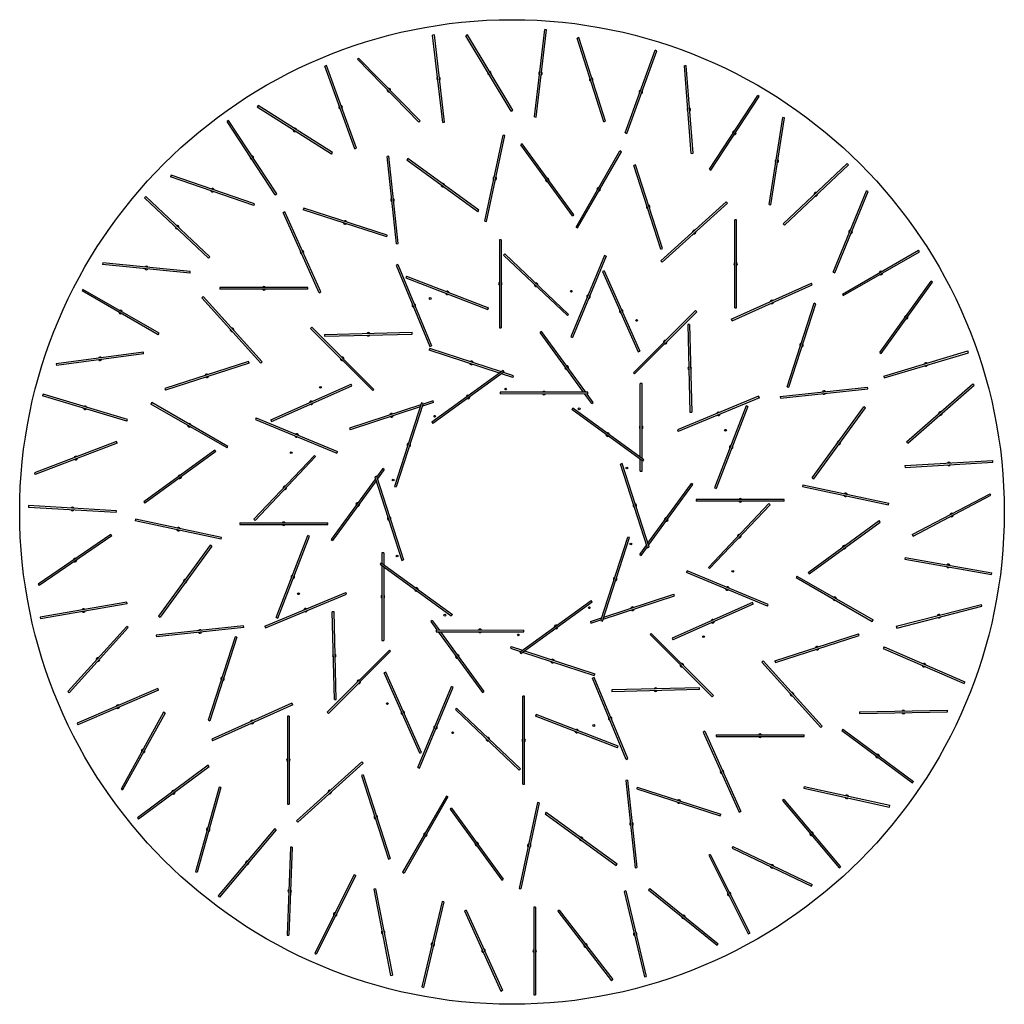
# Model space of a CAD drawing. Header units: millimetres. Extents: x 626 to 3215, y 306 to 3557.
# Tile 1 of 65: x 626 to 1186, y 306 to 866. Entities that reach past the tile are written whole.
import ezdxf

# ---------------------------------------------------------------- set-up
doc = ezdxf.new("R2010")
doc.units = ezdxf.units.MM

msp = doc.modelspace()

# ---------------------------------------------------------------- linework, layer by layer
at = {"color": 7, "linetype": 'Continuous', "lineweight": 25}
for p, q in [((862.19, 857.7), (861.2, 857.58)), ((867, 807.92), (861.2, 857.58)), ((867.99, 808.03), (862.19, 857.7)), ((881.03, 857.67), (880.17, 857.15)), ((905.96, 814.31), (880.17, 857.15)), ((906.81, 814.83), (881.03, 857.67)), ((919.17, 811.02), (924.97, 860.68)), ((920.16, 810.9), (925.96, 860.56)), ((925.96, 860.56), (924.97, 860.68)), ((944.29, 856.19), (943.34, 855.89)), ((958.54, 808.26), (943.34, 855.89)), ((959.5, 808.56), (944.29, 856.19)), ((970.64, 802.01), (987.74, 848.99)), ((971.58, 801.66), (988.68, 848.65)), ((988.68, 848.65), (987.74, 848.99)), ((800.8, 840.2), (799.86, 839.85)), ((817.9, 793.21), (800.8, 840.2)), ((819.14, 844.51), (818.42, 843.81)), ((853.39, 808.07), (818.42, 843.81)), ((854.1, 808.77), (819.14, 844.51)), ((1005.5, 840.17), (1004.51, 840.09)), ((1008.32, 790.24), (1004.51, 840.09)), ((1009.32, 790.31), (1005.5, 840.17)), ((816.96, 792.87), (799.86, 839.85)), ((1018.65, 781.37), (1046.12, 823.14)), ((1019.48, 780.82), (1046.96, 822.59)), ((1046.96, 822.59), (1046.12, 823.14)), ((761.94, 817.44), (761.41, 816.59)), ((803.68, 789.88), (761.41, 816.59)), ((804.21, 790.73), (761.94, 817.44)), ((905.96, 814.31), (906.81, 814.83)), ((745.09, 809.01), (744.26, 808.46)), ((771.73, 766.69), (744.26, 808.46)), ((772.57, 767.24), (745.09, 809.01)), ((853.39, 808.07), (854.1, 808.77)), ((867, 807.92), (867.99, 808.03)), ((919.17, 811.02), (920.16, 810.9)), ((958.54, 808.26), (959.5, 808.56)), ((1052.6, 761.22), (1060.38, 810.61)), ((1053.59, 761.07), (1061.37, 810.46)), ((1061.37, 810.46), (1060.38, 810.61)), ((970.64, 802.01), (971.58, 801.66)), ((890.93, 751.71), (901.25, 800.63)), ((891.91, 751.5), (902.22, 800.43)), ((902.22, 800.43), (901.25, 800.63)), ((912.09, 795.78), (911.28, 795.19)), ((941.48, 755.33), (912.09, 795.78)), ((803.68, 789.88), (804.21, 790.73)), ((816.96, 792.87), (817.9, 793.21)), ((940.67, 754.74), (911.28, 795.19)), ((942.79, 748.38), (967.72, 791.72)), ((943.66, 747.88), (968.59, 791.22)), ((968.59, 791.22), (967.72, 791.72)), ((1008.32, 790.24), (1009.32, 790.31)), ((836.26, 788.67), (835.27, 788.57)), ((840.58, 738.85), (835.27, 788.57)), ((841.57, 738.95), (836.26, 788.67)), ((847.08, 787.3), (846.5, 786.49)), ((886.95, 757.1), (846.5, 786.49)), ((887.53, 757.91), (847.08, 787.3)), ((1060.6, 750.21), (1096.97, 784.52)), ((1097.66, 783.8), (1096.97, 784.52)), ((976.54, 783.75), (975.59, 783.44)), ((991.04, 735.89), (975.59, 783.44)), ((991.99, 736.2), (976.54, 783.75)), ((1018.65, 781.37), (1019.48, 780.82)), ((1061.29, 749.48), (1097.66, 783.8)), ((712.54, 777.91), (712.21, 776.96)), ((759.5, 760.72), (712.21, 776.96)), ((759.82, 761.66), (712.54, 777.91)), ((771.73, 766.69), (772.57, 767.24)), ((1088.99, 722.78), (1107.96, 769.05)), ((1089.92, 722.4), (1108.88, 768.67)), ((1108.88, 768.67), (1107.96, 769.05)), ((698.08, 765.82), (697.4, 765.09)), ((733.77, 730.78), (697.4, 765.09)), ((734.45, 731.51), (698.08, 765.82)), ((759.5, 760.72), (759.82, 761.66)), ((991.09, 729.18), (1028.19, 762.7)), ((991.76, 728.44), (1028.86, 761.96)), ((1028.86, 761.96), (1028.19, 762.7)), ((777.16, 757.11), (776.25, 756.7)), ((796.66, 711.06), (776.25, 756.7)), ((797.58, 711.47), (777.16, 757.11)), ((787.88, 759.15), (787.57, 758.2)), ((835.12, 742.75), (787.57, 758.2)), ((835.43, 743.7), (787.88, 759.15)), ((886.95, 757.1), (887.53, 757.91)), ((1052.6, 761.22), (1053.59, 761.07)), ((890.93, 751.71), (891.91, 751.5)), ((940.67, 754.74), (941.48, 755.33)), ((1034.11, 752.4), (1033.11, 752.4)), ((1033.11, 702.4), (1033.11, 752.4)), ((1034.11, 702.4), (1034.11, 752.4)), ((942.79, 748.38), (943.66, 747.88)), ((1060.6, 750.21), (1061.29, 749.48)), ((835.12, 742.75), (835.43, 743.7)), ((900.16, 741.15), (899.16, 741.15)), ((899.16, 741.15), (899.16, 691.15)), ((900.16, 741.15), (900.16, 691.15)), ((840.58, 738.85), (841.57, 738.95)), ((991.04, 735.89), (991.99, 736.2)), ((1094.24, 710.22), (1137.54, 735.22)), ((1094.74, 709.36), (1138.04, 734.36)), ((1138.04, 734.36), (1137.54, 735.22)), ((673.58, 728.04), (673.48, 727.05)), ((723.34, 723.14), (673.58, 728.04)), ((733.77, 730.78), (734.45, 731.51)), ((902.29, 733.19), (901.6, 732.46)), ((901.6, 732.46), (937.83, 698)), ((902.29, 733.19), (938.51, 698.73)), ((958.96, 732.11), (939.83, 685.92)), ((959.89, 731.73), (940.75, 685.53)), ((959.89, 731.73), (958.96, 732.11)), ((991.09, 729.18), (991.76, 728.44)), ((723.24, 722.15), (673.48, 727.05)), ((723.24, 722.15), (723.34, 723.14)), ((841.39, 726.99), (840.46, 726.61)), ((840.46, 726.61), (859.6, 680.42)), ((841.39, 726.99), (860.52, 680.8)), ((958.8, 723.56), (957.89, 723.16)), ((957.89, 723.16), (978.17, 677.45)), ((958.8, 723.56), (979.08, 677.86)), ((1088.99, 722.78), (1089.92, 722.4)), ((846.39, 720.45), (846.03, 719.52)), ((846.03, 719.52), (892.69, 701.54)), ((846.39, 720.45), (893.05, 702.48)), ((1115.54, 676.98), (1144.66, 717.63)), ((1116.35, 676.4), (1145.48, 717.04)), ((1145.48, 717.04), (1144.66, 717.63)), ((662.3, 712.95), (661.8, 712.08)), ((705.1, 687.08), (661.8, 712.08)), ((705.6, 687.95), (662.3, 712.95)), ((740.27, 714.08), (740.27, 713.08)), ((790.27, 714.08), (740.27, 714.08)), ((790.27, 713.08), (740.27, 713.08)), ((790.27, 713.08), (790.27, 714.08)), ((796.66, 711.06), (797.58, 711.47)), ((1031.09, 696.01), (1076.73, 716.42)), ((1031.5, 695.09), (1077.14, 715.51)), ((1077.14, 715.51), (1076.73, 716.42)), ((730.71, 708.83), (729.97, 708.16)), ((763.49, 671.06), (729.97, 708.16)), ((764.23, 671.73), (730.71, 708.83)), ((1094.24, 710.22), (1094.74, 709.36)), ((892.69, 701.54), (893.05, 702.48)), ((1010.75, 700.88), (975.39, 665.52)), ((1011.46, 700.17), (976.1, 664.82)), ((1011.46, 700.17), (1010.75, 700.88)), ((1033.11, 702.4), (1034.11, 702.4)), ((1062.78, 657.55), (1078.23, 705.1)), ((1063.73, 657.24), (1079.18, 704.79)), ((1079.18, 704.79), (1078.23, 705.1)), ((937.83, 698), (938.51, 698.73)), ((1031.09, 696.01), (1031.5, 695.09)), ((792.5, 691.42), (791.79, 690.72)), ((791.79, 690.72), (827.14, 655.36)), ((792.5, 691.42), (827.85, 656.07)), ((899.16, 691.15), (900.16, 691.15)), ((923.19, 688.98), (922.38, 688.39)), ((948.32, 654.39), (923.19, 688.98)), ((1007.33, 693.04), (1006.33, 693.02)), ((1006.33, 693.02), (1007.58, 643.03)), ((1007.33, 693.04), (1008.58, 643.06)), ((705.1, 687.08), (705.6, 687.95)), ((799.63, 687.3), (849.61, 688.55)), ((799.63, 687.3), (799.65, 686.3)), ((799.65, 686.3), (849.64, 687.55)), ((849.64, 687.55), (849.61, 688.55)), ((947.08, 654.39), (922.38, 688.39)), ((939.83, 685.92), (940.75, 685.53)), ((859.63, 679.27), (859.32, 678.32)), ((899.29, 665.33), (859.32, 678.32)), ((859.6, 680.42), (860.52, 680.8)), ((900.29, 666.06), (859.63, 679.27)), ((978.17, 677.45), (979.08, 677.86)), ((1117.75, 663.55), (1165.65, 677.89)), ((1165.94, 676.93), (1165.65, 677.89)), ((696.71, 677.25), (647.17, 670.54)), ((696.85, 676.26), (647.3, 669.55)), ((696.85, 676.26), (696.71, 677.25)), ((1115.54, 676.98), (1116.35, 676.4)), ((1118.04, 662.59), (1165.94, 676.93)), ((647.17, 670.54), (647.3, 669.55)), ((756.47, 671.96), (708.92, 656.51)), ((756.78, 671.01), (709.23, 655.55)), ((756.78, 671.01), (756.47, 671.96)), ((763.49, 671.06), (764.23, 671.73)), ((901.27, 666.77), (860.79, 637.42)), ((901.86, 665.96), (901.27, 666.77)), ((901.86, 665.96), (861.38, 636.61)), ((906.87, 662.87), (900.46, 664.95)), ((907.18, 663.82), (901.46, 665.68)), ((906.87, 662.87), (907.18, 663.82)), ((975.39, 665.52), (976.1, 664.82)), ((1117.75, 663.55), (1118.04, 662.59)), ((708.92, 656.51), (709.23, 655.55)), ((769.11, 638.77), (814.81, 659.05)), ((769.51, 637.85), (815.21, 658.14)), ((815.21, 658.14), (814.81, 659.05)), ((827.14, 655.36), (827.85, 656.07)), ((980.31, 659.48), (979.31, 659.48)), ((979.31, 617.45), (979.31, 659.48)), ((980.31, 616.73), (980.31, 659.48)), ((1058.88, 652.09), (1108.6, 657.4)), ((1058.99, 651.1), (1108.7, 656.41)), ((1062.78, 657.55), (1063.73, 657.24)), ((1108.7, 656.41), (1108.6, 657.4)), ((1130.81, 626.3), (1168.52, 659.13)), ((1131.47, 625.54), (1169.18, 658.37)), ((1169.18, 658.37), (1168.52, 659.13)), ((639.68, 653.26), (639.39, 652.3)), ((687.29, 637.96), (639.39, 652.3)), ((687.58, 638.92), (639.68, 653.26)), ((899.53, 654.44), (899.53, 653.44)), ((949.53, 654.39), (899.53, 654.44)), ((949.53, 653.39), (899.53, 653.44)), ((951.77, 647.94), (947.81, 653.39)), ((952.58, 648.53), (949.04, 653.39)), ((949.53, 653.39), (949.53, 654.39)), ((1046.64, 652.21), (1000.45, 633.07)), ((1047.03, 651.28), (1000.83, 632.15)), ((1047.03, 651.28), (1046.64, 652.21)), ((1058.88, 652.09), (1058.99, 651.1)), ((701.45, 648.56), (700.95, 647.69)), ((744.29, 622.76), (700.95, 647.69)), ((744.79, 623.63), (701.45, 648.56)), ((854.58, 647.27), (813.92, 634.05)), ((854.19, 646.09), (814.22, 633.1)), ((854.95, 648.42), (839.45, 600.88)), ((855.9, 648.11), (840.4, 600.57)), ((855.9, 648.11), (854.95, 648.42)), ((861.78, 648.55), (855.37, 646.47)), ((861.47, 649.5), (855.75, 647.65)), ((861.78, 648.55), (861.47, 649.5)), ((940.87, 645.44), (940.29, 644.63)), ((980.71, 615.2), (940.29, 644.63)), ((981.3, 616.01), (940.87, 645.44)), ((951.77, 647.94), (952.58, 648.53)), ((1039.55, 646.64), (1021.58, 599.98)), ((1040.48, 646.28), (1022.51, 599.62)), ((1040.48, 646.28), (1039.55, 646.64)), ((1077.14, 605.72), (1106.52, 646.17)), ((1077.94, 605.13), (1107.33, 645.58)), ((1107.33, 645.58), (1106.52, 646.17)), ((687.29, 637.96), (687.58, 638.92)), ((760.94, 639.85), (760.56, 638.93)), ((760.56, 638.93), (806.75, 619.8)), ((760.94, 639.85), (807.13, 620.72)), ((769.11, 638.77), (769.51, 637.85)), ((1007.58, 643.03), (1008.58, 643.06)), ((813.92, 634.05), (814.22, 633.1)), ((860.79, 637.42), (861.38, 636.61)), ((1000.45, 633.07), (1000.83, 632.15)), ((681.4, 626.45), (634.73, 608.5)), ((681.75, 625.52), (635.09, 607.57)), ((681.75, 625.52), (681.4, 626.45)), ((744.29, 622.76), (744.79, 623.63)), ((1130.81, 626.3), (1131.47, 625.54)), ((737.34, 621.45), (696.89, 592.06)), ((737.93, 620.64), (697.48, 591.25)), ((737.93, 620.64), (737.34, 621.45)), ((759.48, 582.25), (793.94, 618.48)), ((760.21, 581.57), (794.67, 617.79)), ((794.67, 617.79), (793.94, 618.48)), ((806.75, 619.8), (807.13, 620.72)), ((979.31, 609.48), (979.31, 616.22)), ((980.71, 615.2), (981.3, 616.01)), ((832.9, 611.06), (829.37, 606.19)), ((833.71, 610.47), (829.75, 605.02)), ((833.71, 610.47), (832.9, 611.06)), ((969.03, 613.86), (968.08, 613.55)), ((983.48, 565.98), (968.08, 613.55)), ((984.44, 566.29), (969.03, 613.86)), ((980.31, 609.48), (980.31, 615.49)), ((1129.86, 612.72), (1179.78, 615.62)), ((1129.86, 612.72), (1129.92, 611.72)), ((1129.92, 611.72), (1179.84, 614.63)), ((1179.84, 614.63), (1179.78, 615.62)), ((634.73, 608.5), (635.09, 607.57)), ((828.64, 605.19), (803.51, 570.61)), ((829.22, 606.66), (828.27, 606.35)), ((828.27, 606.35), (843.67, 558.78)), ((829.22, 606.66), (844.62, 559.09)), ((979.31, 609.48), (980.31, 609.48)), ((1077.14, 605.72), (1077.94, 605.13)), ((829.02, 604.02), (804.32, 570.02)), ((839.45, 600.88), (840.4, 600.57)), ((983.68, 568.62), (1008.38, 602.62)), ((984.06, 567.44), (1009.19, 602.03)), ((1009.19, 602.03), (1008.38, 602.62)), ((1021.58, 599.98), (1022.51, 599.62)), ((1071.74, 601.74), (1071.53, 600.76)), ((1071.53, 600.76), (1120.46, 590.44)), ((1071.74, 601.74), (1120.66, 591.42)), ((1133.98, 573.46), (1178.25, 596.7)), ((1134.44, 572.57), (1178.71, 595.82)), ((1178.71, 595.82), (1178.25, 596.7)), ((631.43, 589.95), (631.37, 588.95)), ((681.28, 586.05), (631.37, 588.95)), ((681.34, 587.04), (631.43, 589.95)), ((696.89, 592.06), (697.48, 591.25)), ((1011.18, 593.5), (1011.18, 592.5)), ((1061.18, 593.5), (1011.18, 593.5)), ((1061.18, 592.5), (1011.18, 592.5)), ((1052.49, 591.07), (1018.03, 554.84)), ((1053.22, 590.38), (1018.76, 554.15)), ((1053.22, 590.38), (1052.49, 591.07)), ((1061.18, 592.5), (1061.18, 593.5)), ((1120.46, 590.44), (1120.66, 591.42)), ((681.28, 586.05), (681.34, 587.04)), ((692.24, 582.19), (692.04, 581.21)), ((740.96, 570.9), (692.04, 581.21)), ((741.17, 571.88), (692.24, 582.19)), ((751.52, 580.13), (751.52, 579.13)), ((751.52, 580.13), (801.52, 580.13)), ((751.52, 579.13), (801.52, 579.13)), ((759.48, 582.25), (760.21, 581.57)), ((801.52, 579.13), (801.52, 580.13)), ((1074.77, 552), (1115.22, 581.39)), ((1075.36, 551.19), (1115.81, 580.58)), ((1115.81, 580.58), (1115.22, 581.39)), ((678.2, 573.49), (636.94, 545.26)), ((678.77, 572.67), (637.5, 544.44)), ((678.77, 572.67), (678.2, 573.49)), ((740.96, 570.9), (741.17, 571.88)), ((772.22, 526.36), (790.19, 573.02)), ((773.15, 526), (791.12, 572.66)), ((791.12, 572.66), (790.19, 573.02)), ((956.8, 524.53), (972.3, 572.06)), ((957.75, 524.22), (973.25, 571.75)), ((973.25, 571.75), (972.3, 572.06)), ((1133.98, 573.46), (1134.44, 572.57)), ((734.76, 567.5), (705.37, 527.05)), ((735.57, 566.91), (706.18, 526.46)), ((735.57, 566.91), (734.76, 567.5)), ((803.51, 570.61), (804.32, 570.02)), ((978.99, 562.17), (982.95, 567.62)), ((979.8, 561.58), (983.33, 566.44)), ((983.48, 565.98), (984.44, 566.29)), ((833.39, 563.16), (832.39, 563.16)), ((832.39, 563.16), (832.39, 557.15)), ((833.39, 563.16), (833.39, 556.42)), ((978.99, 562.17), (979.8, 561.58)), ((1129.93, 560.46), (1129.75, 559.48)), ((1129.93, 560.46), (1179.17, 551.78)), ((831.99, 557.43), (831.41, 556.63)), ((831.41, 556.63), (871.83, 527.2)), ((831.99, 557.43), (872.42, 528)), ((832.39, 555.91), (832.39, 513.16)), ((833.39, 555.18), (833.39, 513.16)), ((843.67, 558.78), (844.62, 559.09)), ((1018.03, 554.84), (1018.76, 554.15)), ((1129.75, 559.48), (1178.99, 550.79)), ((1005.95, 552.84), (1005.57, 551.92)), ((1051.76, 532.78), (1005.57, 551.92)), ((1052.14, 533.71), (1005.95, 552.84)), ((1068.41, 549.87), (1067.91, 549.01)), ((1067.91, 549.01), (1111.25, 524.08)), ((1068.41, 549.87), (1111.75, 524.95)), ((1074.77, 552), (1075.36, 551.19)), ((1178.99, 550.79), (1179.17, 551.78)), ((636.94, 545.26), (637.5, 544.44)), ((765.68, 521.35), (811.87, 540.49)), ((766.06, 520.43), (812.25, 539.56)), ((812.25, 539.56), (811.87, 540.49)), ((958.13, 525.37), (998.79, 538.58)), ((958.51, 526.55), (998.48, 539.53)), ((998.79, 538.58), (998.48, 539.53)), ((687.24, 535.13), (638, 526.45)), ((687.41, 534.15), (638.17, 525.47)), ((687.41, 534.15), (687.24, 535.13)), ((910.84, 506.68), (951.32, 536.02)), ((911.43, 505.87), (951.91, 535.21)), ((951.91, 535.21), (951.32, 536.02)), ((1043.19, 534.78), (997.49, 514.5)), ((1043.59, 533.87), (997.89, 513.59)), ((1043.59, 533.87), (1043.19, 534.78)), ((1051.76, 532.78), (1052.14, 533.71)), ((1124.88, 521.31), (1173.31, 533.72)), ((1125.13, 520.34), (1173.56, 532.75)), ((1173.56, 532.75), (1173.31, 533.72)), ((638, 526.45), (638.17, 525.47)), ((705.37, 527.05), (706.18, 526.46)), ((805.12, 529.6), (804.12, 529.58)), ((805.37, 479.59), (804.12, 529.58)), ((806.37, 479.62), (805.12, 529.6)), ((871.83, 527.2), (872.42, 528)), ((687.31, 521.22), (653.67, 484.24)), ((688.05, 520.55), (687.31, 521.22)), ((753.71, 521.54), (704, 516.23)), ((753.82, 520.55), (753.71, 521.54)), ((765.68, 521.35), (766.06, 520.43)), ((772.22, 526.36), (773.15, 526)), ((860.94, 524.69), (860.13, 524.11)), ((860.13, 524.11), (863.66, 519.24)), ((860.94, 524.69), (864.9, 519.24)), ((950.92, 524.08), (957.33, 526.17)), ((950.92, 524.08), (951.23, 523.13)), ((951.23, 523.13), (956.95, 524.99)), ((956.8, 524.53), (957.75, 524.22)), ((1111.25, 524.08), (1111.75, 524.95)), ((1124.88, 521.31), (1125.13, 520.34)), ((688.05, 520.55), (654.41, 483.56)), ((704, 516.23), (704.1, 515.24)), ((753.82, 520.55), (704.1, 515.24)), ((748.97, 515.4), (733.52, 467.85)), ((749.92, 515.09), (748.97, 515.4)), ((863.17, 519.25), (863.17, 518.25)), ((863.17, 519.25), (913.17, 519.19)), ((863.17, 518.25), (913.17, 518.19)), ((864.39, 518.24), (889.52, 483.66)), ((865.62, 518.24), (890.32, 484.24)), ((913.17, 518.19), (913.17, 519.19)), ((985.56, 517.28), (984.85, 516.57)), ((1020.2, 481.21), (984.85, 516.57)), ((1020.91, 481.92), (985.56, 517.28)), ((1055.92, 501.63), (1103.48, 517.08)), ((1056.23, 500.68), (1103.79, 516.13)), ((1103.79, 516.13), (1103.48, 517.08)), ((749.92, 515.09), (734.47, 467.54)), ((832.39, 513.16), (833.39, 513.16)), ((905.83, 509.77), (905.52, 508.82)), ((905.83, 509.77), (912.24, 507.69)), ((997.49, 514.5), (997.89, 513.59)), ((801.25, 472.46), (836.6, 507.82)), ((801.95, 471.76), (837.31, 507.11)), ((837.31, 507.11), (836.6, 507.82)), ((905.52, 508.82), (911.24, 506.96)), ((910.84, 506.68), (911.43, 505.87)), ((912.41, 506.58), (953.07, 493.37)), ((913.42, 507.3), (953.38, 494.32)), ((1117.94, 509.6), (1117.54, 508.68)), ((1117.54, 508.68), (1163.45, 488.87)), ((1117.94, 509.6), (1163.85, 489.79)), ((1049.22, 501.58), (1048.47, 500.91)), ((1048.47, 500.91), (1081.99, 463.81)), ((1049.22, 501.58), (1082.73, 464.48)), ((1055.92, 501.63), (1056.23, 500.68)), ((834.53, 495.18), (833.62, 494.78)), ((853.9, 449.07), (833.62, 494.78)), ((854.82, 449.48), (834.53, 495.18)), ((953.07, 493.37), (953.38, 494.32)), ((953.11, 492.22), (952.18, 491.84)), ((971.32, 445.64), (952.18, 491.84)), ((972.24, 446.03), (953.11, 492.22)), ((1163.45, 488.87), (1163.85, 489.79)), ((653.67, 484.24), (654.41, 483.56)), ((704.95, 485.98), (659.04, 466.18)), ((705.35, 485.07), (659.44, 465.26)), ((705.35, 485.07), (704.95, 485.98)), ((852.82, 440.91), (871.95, 487.1)), ((853.74, 440.53), (872.87, 486.72)), ((872.87, 486.72), (871.95, 487.1)), ((889.52, 483.66), (890.32, 484.24)), ((1013.05, 486.34), (963.07, 485.09)), ((963.07, 485.09), (963.09, 484.09)), ((1013.08, 485.34), (963.09, 484.09)), ((1013.08, 485.34), (1013.05, 486.34)), ((1020.2, 481.21), (1020.91, 481.92)), ((781.2, 477.54), (735.56, 457.13)), ((781.61, 476.63), (735.97, 456.22)), ((781.61, 476.63), (781.2, 477.54)), ((805.37, 479.59), (806.37, 479.62)), ((913.54, 481.49), (912.54, 481.49)), ((912.54, 431.49), (912.54, 481.49)), ((913.54, 431.49), (913.54, 481.49)), ((708.23, 472.46), (684.02, 428.72)), ((709.1, 471.98), (684.89, 428.23)), ((709.1, 471.98), (708.23, 472.46)), ((801.25, 472.46), (801.95, 471.76)), ((874.88, 474.64), (874.19, 473.91)), ((910.41, 439.45), (874.19, 473.91)), ((911.1, 440.17), (874.88, 474.64)), ((920.01, 471.09), (919.65, 470.16)), ((966.67, 453.12), (920.01, 471.09)), ((1103.99, 472.66), (1153.99, 473.57)), ((1103.99, 472.66), (1104.01, 471.66)), ((1104.01, 471.66), (1154, 472.57)), ((1154, 472.57), (1153.99, 473.57)), ((659.04, 466.18), (659.44, 465.26)), ((733.52, 467.85), (734.47, 467.54)), ((779.59, 470.24), (778.59, 470.24)), ((778.59, 470.24), (778.59, 420.24)), ((779.59, 470.24), (779.59, 420.24)), ((966.31, 452.18), (919.65, 470.16)), ((1016.04, 461.58), (1015.13, 461.17)), ((1015.13, 461.17), (1035.54, 415.53)), ((1016.04, 461.58), (1036.45, 415.93)), ((1022.43, 459.56), (1022.43, 458.56)), ((1022.43, 459.56), (1072.43, 459.56)), ((1072.43, 458.56), (1072.43, 459.56)), ((1081.99, 463.81), (1082.73, 464.48)), ((1094.54, 462.87), (1093.94, 462.07)), ((1093.94, 462.07), (1134.05, 432.21)), ((1094.54, 462.87), (1134.65, 433.01)), ((735.56, 457.13), (735.97, 456.22)), ((1022.43, 458.56), (1072.43, 458.56)), ((853.9, 449.07), (854.82, 449.48)), ((966.31, 452.18), (966.67, 453.12)), ((820.94, 444.19), (783.84, 410.68)), ((821.61, 443.45), (784.51, 409.93)), ((821.61, 443.45), (820.94, 444.19)), ((971.32, 445.64), (972.24, 446.03)), ((733.52, 442.24), (693.41, 412.38)), ((734.12, 441.44), (694.01, 411.58)), ((734.12, 441.44), (733.52, 442.24)), ((852.82, 440.91), (853.74, 440.53)), ((910.41, 439.45), (911.1, 440.17)), ((821.66, 436.75), (820.71, 436.44)), ((820.71, 436.44), (836.16, 388.88)), ((821.66, 436.75), (837.11, 389.19)), ((912.54, 431.49), (913.54, 431.49)), ((972.12, 433.79), (971.13, 433.68)), ((971.13, 433.68), (976.44, 383.96)), ((972.12, 433.79), (977.43, 384.07)), ((1134.05, 432.21), (1134.65, 433.01)), ((684.02, 428.72), (684.89, 428.23)), ((739.82, 429.84), (726.36, 381.69)), ((740.79, 429.57), (727.32, 381.42)), ((740.79, 429.57), (739.82, 429.84)), ((977.58, 429.89), (977.27, 428.94)), ((977.27, 428.94), (1024.82, 413.49)), ((977.58, 429.89), (1025.13, 414.44)), ((1072.46, 430.15), (1072.24, 429.17)), ((1072.24, 429.17), (1121.1, 418.53)), ((1072.46, 430.15), (1121.31, 419.5)), ((778.59, 420.24), (779.59, 420.24)), ((869.04, 424.76), (844.11, 381.41)), ((869.91, 424.26), (844.98, 380.92)), ((869.91, 424.26), (869.04, 424.76)), ((920.79, 421.14), (910.48, 372.21)), ((921.77, 420.93), (911.45, 372)), ((921.77, 420.93), (920.79, 421.14)), ((1061, 422.8), (1060.23, 422.16)), ((1060.23, 422.16), (1092.37, 383.85)), ((1061, 422.8), (1093.14, 384.5)), ((872.03, 417.9), (871.22, 417.31)), ((871.22, 417.31), (900.61, 376.86)), ((872.03, 417.9), (901.42, 377.45)), ((925.75, 415.53), (925.17, 414.72)), ((925.17, 414.72), (965.62, 385.34)), ((925.75, 415.53), (966.21, 386.14)), ((1024.82, 413.49), (1025.13, 414.44)), ((1035.54, 415.53), (1036.45, 415.93)), ((1121.1, 418.53), (1121.31, 419.5)), ((693.41, 412.38), (694.01, 411.58)), ((783.84, 410.68), (784.51, 409.93)), ((771.4, 406.27), (739.26, 367.97)), ((772.17, 405.63), (740.03, 367.32)), ((772.17, 405.63), (771.4, 406.27)), ((780.4, 395.66), (778.4, 345.7)), ((781.4, 395.62), (779.4, 345.66)), ((781.4, 395.62), (780.4, 395.66)), ((1031.96, 396.05), (1031.53, 395.15)), ((1031.53, 395.15), (1076.61, 373.53)), ((1031.96, 396.05), (1077.05, 374.43)), ((836.16, 388.88), (837.11, 389.19)), ((1019.12, 391.54), (1018.23, 391.09)), ((1018.23, 391.09), (1040.67, 346.41)), ((1019.12, 391.54), (1041.56, 346.86)), ((726.36, 381.69), (727.32, 381.42)), ((844.11, 381.41), (844.98, 380.92)), ((965.62, 385.34), (966.21, 386.14)), ((976.44, 383.96), (977.43, 384.07)), ((1092.37, 383.85), (1093.14, 384.5)), ((816.56, 380), (794.12, 335.32)), ((817.46, 379.55), (795.02, 334.87)), ((817.46, 379.55), (816.56, 380)), ((900.61, 376.86), (901.42, 377.45)), ((828.74, 371.94), (827.76, 371.75)), ((827.76, 371.75), (837.34, 322.68)), ((828.74, 371.94), (838.32, 322.87)), ((910.48, 372.21), (911.45, 372)), ((971.16, 370.79), (970.19, 370.56)), ((970.19, 370.56), (981.72, 321.9)), ((971.16, 370.79), (982.69, 322.13)), ((984.7, 372.21), (984.07, 371.43)), ((984.07, 371.43), (1022.95, 340)), ((984.7, 372.21), (1023.58, 340.77)), ((1076.61, 373.53), (1077.05, 374.43)), ((739.26, 367.97), (740.03, 367.32)), ((866.56, 364.86), (855.03, 316.2)), ((867.54, 364.62), (856.01, 315.97)), ((867.54, 364.62), (866.56, 364.86)), ((880.27, 359.82), (879.36, 359.41)), ((879.36, 359.41), (900, 313.87)), ((880.27, 359.82), (900.91, 314.28)), ((919.71, 361.65), (918.71, 361.65)), ((918.71, 361.65), (918.71, 311.65)), ((919.71, 361.65), (919.71, 311.65)), ((933.21, 359.91), (932.42, 359.3)), ((932.42, 359.3), (963, 319.75)), ((933.21, 359.91), (963.79, 320.36)), ((778.4, 345.7), (779.4, 345.66)), ((1040.67, 346.41), (1041.56, 346.86)), ((1022.95, 340), (1023.58, 340.77)), ((794.12, 335.32), (795.02, 334.87)), ((837.34, 322.68), (838.32, 322.87)), ((963, 319.75), (963.79, 320.36)), ((981.72, 321.9), (982.69, 322.13)), ((855.03, 316.2), (856.01, 315.97)), ((900, 313.87), (900.91, 314.28)), ((918.71, 311.65), (919.71, 311.65))]:
    msp.add_line(p, q, dxfattribs=at)
for centre, radius in [((906.35, 586.32), 280), ((940.11, 711.86), 0.5), ((859.87, 707.73), 0.5), ((977.25, 695.28), 0.5), ((797.39, 657.22), 0.5), ((902.75, 656.23), 0.5), ((944.53, 644.99), 0.5), ((862.35, 640.76), 0.5), ((1027.76, 632.8), 0.5), ((780.81, 620.08), 0.5), ((971.72, 611.34), 0.5), ((838.75, 604.5), 0.5), ((973.95, 568.14), 0.5), ((840.98, 561.29), 0.5), ((1031.89, 552.56), 0.5), ((784.94, 539.84), 0.5), ((950.35, 531.88), 0.5), ((868.17, 527.65), 0.5), ((909.95, 516.41), 0.5), ((1015.31, 515.42), 0.5), ((835.45, 477.36), 0.5), ((952.83, 464.91), 0.5), ((872.59, 460.78), 0.5)]:
    msp.add_circle(centre, radius, dxfattribs=at)
for centre, start, end in [((893.49, 835.99), 151.0417, 211.0417), ((893.49, 835.99), 211.0417, 271.0417), ((893.49, 835.99), 331.0417, 91.0417), ((922.56, 835.79), 173.3333, 233.3333), ((922.56, 835.79), 113.3333, 173.3333), ((922.56, 835.79), 293.3333, 53.3333), ((864.59, 832.81), 126.6667, 186.6667), ((864.59, 832.81), 186.6667, 246.6667), ((864.59, 832.81), 306.6667, 66.6667), ((951.42, 832.22), 137.7084, 197.7084), ((951.42, 832.22), 197.7084, 257.7084), ((951.42, 832.22), 317.7084, 77.7084), ((836.26, 826.29), 164.3751, 224.3751), ((836.26, 826.29), 224.3751, 284.3751), ((836.26, 826.29), 344.3751, 104.3751), ((979.66, 825.33), 160, 220), ((979.66, 825.33), 100, 160), ((979.66, 825.33), 280, 40), ((808.88, 816.53), 140, 200), ((808.88, 816.53), 200, 260), ((808.88, 816.53), 320, 80), ((1006.91, 815.2), 124.3751, 184.3751), ((1006.91, 815.2), 184.3751, 244.3751), ((1006.91, 815.2), 304.3751, 64.3751), ((782.81, 803.66), 177.7084, 237.7084), ((782.81, 803.66), 237.7084, 297.7084), ((782.81, 803.66), 357.7084, 117.7084), ((1032.8, 801.98), 146.6667, 206.6667), ((1032.8, 801.98), 86.6667, 146.6667), ((1032.8, 801.98), 266.6667, 26.6667), ((758.41, 787.85), 153.3333, 213.3333), ((758.41, 787.85), 213.3333, 273.3333), ((758.41, 787.85), 333.3333, 93.3333), ((1056.99, 785.84), 171.0417, 231.0417), ((1056.99, 785.84), 111.0417, 171.0417), ((1056.99, 785.84), 291.0417, 51.0417), ((867.02, 772.2), 354, 114), ((896.58, 776.07), 168.0952, 228.0952), ((896.58, 776.07), 108.0952, 168.0952), ((896.58, 776.07), 288.0952, 48.0952), ((926.38, 775.26), 156, 216), ((926.38, 775.26), 216, 276), ((926.38, 775.26), 336, 96), ((736.02, 769.31), 191.0417, 251.0417), ((736.02, 769.31), 11.0417, 131.0417), ((736.02, 769.31), 251.0417, 311.0417), ((867.02, 772.2), 174, 234), ((867.02, 772.2), 234, 294), ((955.69, 769.8), 150.0952, 210.0952), ((955.69, 769.8), 90.0952, 150.0952), ((955.69, 769.8), 270.0952, 30.0952), ((1079.13, 767), 133.3333, 193.3333), ((1079.13, 767), 73.3333, 133.3333), ((1079.13, 767), 253.3333, 13.3333), ((838.42, 763.76), 126.0952, 186.0952), ((838.42, 763.76), 186.0952, 246.0952), ((838.42, 763.76), 306.0952, 66.0952), ((983.79, 759.82), 138, 198), ((983.79, 759.82), 198, 258), ((983.79, 759.82), 318, 78), ((811.5, 750.95), 192, 252), ((811.5, 750.95), 12, 132), ((715.92, 748.3), 166.6667, 226.6667), ((715.92, 748.3), 226.6667, 286.6667), ((715.92, 748.3), 346.6667, 106.6667), ((811.5, 750.95), 252, 312), ((1009.98, 745.57), 132.0952, 192.0952), ((1009.98, 745.57), 72.0952, 132.0952), ((1009.98, 745.57), 252.0952, 12.0952), ((1098.94, 745.72), 157.7084, 217.7084), ((1098.94, 745.72), 97.7084, 157.7084), ((1098.94, 745.72), 277.7084, 37.7084), ((786.91, 734.08), 144.0952, 204.0952), ((786.91, 734.08), 204.0952, 264.0952), ((786.91, 734.08), 324.0952, 84.0952), ((1033.61, 727.4), 120, 180), ((1033.61, 727.4), 300, 60), ((698.41, 725.1), 204.3751, 264.3751), ((698.41, 725.1), 24.3751, 144.3751), ((698.41, 725.1), 264.3751, 324.3751), ((1033.61, 727.4), 180, 240), ((1116.14, 722.29), 120, 180), ((1116.14, 722.29), 60, 120), ((899.66, 716.15), 120, 240), ((899.66, 716.15), 0, 60), ((1116.14, 722.29), 240, 0), ((765.27, 713.58), 30, 150), ((765.27, 713.58), 210, 270), ((765.27, 713.58), 270, 330), ((869.54, 711), 68.932, 128.932), ((869.54, 711), 8.932, 68.932), ((899.66, 716.15), 300, 0), ((920.06, 715.59), 166.432, 286.432), ((920.06, 715.59), 46.432, 106.432), ((920.06, 715.59), 346.432, 46.432), ((869.54, 711), 188.932, 308.932), ((949.86, 708.82), 97.5, 217.5), ((949.86, 708.82), 277.5, 337.5), ((949.86, 708.82), 337.5, 37.5), ((1054.12, 705.76), 114.0952, 174.0952), ((1054.12, 705.76), 234.0952, 354.0952), ((1054.12, 705.76), 54.0952, 114.0952), ((683.7, 700.02), 180, 240), ((683.7, 700.02), 0, 120), ((850.49, 703.71), 142.5, 262.5), ((850.49, 703.71), 22.5, 82.5), ((850.49, 703.71), 322.5, 22.5), ((968.48, 700.51), 143.932, 263.932), ((968.48, 700.51), 23.932, 83.932), ((968.48, 700.51), 323.932, 23.932), ((683.7, 700.02), 240, 300), ((1130.51, 697.01), 144.3751, 204.3751), ((1130.51, 697.01), 84.3751, 144.3751), ((1130.51, 697.01), 264.3751, 24.3751), ((747.1, 689.94), 162.0952, 222.0952), ((747.1, 689.94), 222.0952, 282.0952), ((747.1, 689.94), 342.0952, 102.0952), ((824.63, 687.42), 91.432, 151.432), ((824.63, 687.42), 211.432, 331.432), ((824.63, 687.42), 31.432, 91.432), ((993.43, 682.85), 75, 195), ((993.43, 682.85), 255, 315), ((993.43, 682.85), 315, 15), ((1070.98, 681.17), 162, 222), ((1070.98, 681.17), 102, 162), ((1070.98, 681.17), 282, 42), ((672.01, 673.4), 37.7084, 157.7084), ((672.01, 673.4), 217.7084, 277.7084), ((672.01, 673.4), 277.7084, 337.7084), ((809.82, 673.39), 165, 285), ((809.82, 673.39), 45, 105), ((809.82, 673.39), 345, 45), ((883.25, 671.07), 12, 132), ((883.25, 671.07), 192, 252), ((883.25, 671.07), 252, 312), ((937.48, 668.46), 156, 216), ((937.48, 668.46), 216, 276), ((937.48, 668.46), 336, 96), ((1007.45, 668.04), 121.432, 241.432), ((1007.45, 668.04), 1.432, 61.432), ((1007.45, 668.04), 301.432, 1.432), ((1141.84, 670.24), 106.6667, 166.6667), ((1141.84, 670.24), 226.6667, 346.6667), ((1141.84, 670.24), 46.6667, 106.6667), ((732.85, 663.76), 48, 168), ((732.85, 663.76), 228, 288), ((732.85, 663.76), 288, 348), ((1083.79, 654.25), 96.0952, 156.0952), ((1083.79, 654.25), 36.0952, 96.0952), ((881.32, 651.69), 65.9421, 185.9421), ((881.32, 651.69), 245.9421, 305.9421), ((881.32, 651.69), 305.9421, 5.9421), ((924.53, 653.92), 29.9421, 149.9421), ((924.53, 653.92), 209.9421, 269.9421), ((924.53, 653.92), 269.9421, 329.9421), ((1083.79, 654.25), 216.0952, 336.0952), ((663.48, 645.61), 193.3333, 253.3333), ((663.48, 645.61), 13.3333, 133.3333), ((663.48, 645.61), 253.3333, 313.3333), ((792.16, 648.45), 113.932, 173.932), ((792.16, 648.45), 233.932, 353.932), ((792.16, 648.45), 53.932, 113.932), ((837.85, 641.3), 48, 168), ((837.85, 641.3), 228, 288), ((837.85, 641.3), 288, 348), ((1023.74, 642.18), 52.5, 172.5), ((1023.74, 642.18), 232.5, 292.5), ((1023.74, 642.18), 292.5, 352.5), ((1149.99, 642.34), 131.0417, 191.0417), ((1149.99, 642.34), 71.0417, 131.0417), ((1149.99, 642.34), 251.0417, 11.0417), ((722.87, 635.66), 180.0952, 240.0952), ((722.87, 635.66), 0.0952, 120.0952), ((722.87, 635.66), 240.0952, 300.0952), ((979.81, 634.48), 120, 180), ((979.81, 634.48), 180, 240), ((979.81, 634.48), 300, 60), ((783.85, 629.82), 187.5, 307.5), ((783.85, 629.82), 67.5, 127.5), ((783.85, 629.82), 7.5, 67.5), ((960.79, 630.32), 173.9421, 233.9421), ((960.79, 630.32), 233.9421, 293.9421), ((960.79, 630.32), 353.9421, 113.9421), ((847.68, 624.5), 101.9421, 221.9421), ((847.68, 624.5), 281.9421, 341.9421), ((847.68, 624.5), 341.9421, 41.9421), ((1031.03, 623.13), 98.932, 218.932), ((1031.03, 623.13), 278.932, 338.932), ((1031.03, 623.13), 338.932, 38.932), ((1092.23, 625.65), 144, 204), ((1092.23, 625.65), 84, 144), ((1092.23, 625.65), 264, 24), ((658.24, 617.01), 51.0417, 171.0417), ((658.24, 617.01), 231.0417, 291.0417), ((658.24, 617.01), 291.0417, 351.0417), ((1154.85, 613.67), 93.3333, 153.3333), ((1154.85, 613.67), 213.3333, 333.3333), ((1154.85, 613.67), 33.3333, 93.3333), ((717.41, 606.35), 66, 186), ((717.41, 606.35), 246, 306), ((717.41, 606.35), 306, 6), ((777.08, 600.02), 136.432, 196.432), ((777.08, 600.02), 76.432, 136.432), ((777.08, 600.02), 256.432, 16.432), ((1036.18, 593), 30, 150), ((1096.1, 596.09), 198.0952, 318.0952), ((1096.1, 596.09), 78.0952, 138.0952), ((1096.1, 596.09), 18.0952, 78.0952), ((656.36, 588), 26.6667, 146.6667), ((818.61, 590.54), 84, 204), ((818.61, 590.54), 264, 324), ((818.61, 590.54), 324, 24), ((976.26, 589.92), 137.9421, 197.9421), ((976.26, 589.92), 197.9421, 257.9421), ((976.26, 589.92), 317.9421, 77.9421), ((1036.18, 593), 210, 270), ((1036.18, 593), 270, 330), ((656.36, 588), 206.6667, 266.6667), ((656.36, 588), 266.6667, 326.6667), ((836.44, 582.72), 137.9421, 257.9421), ((836.44, 582.72), 17.9421, 77.9421), ((836.44, 582.72), 317.9421, 17.9421), ((994.09, 582.1), 144, 204), ((994.09, 582.1), 84, 144), ((994.09, 582.1), 264, 24), ((1156.35, 584.64), 117.7084, 177.7084), ((1156.35, 584.64), 237.7084, 357.7084), ((1156.35, 584.64), 57.7084, 117.7084), ((716.6, 576.55), 18.0952, 138.0952), ((776.52, 579.63), 90, 150), ((776.52, 579.63), 210, 330), ((776.52, 579.63), 30, 90), ((716.6, 576.55), 198.0952, 258.0952), ((716.6, 576.55), 258.0952, 318.0952), ((1035.63, 572.61), 76.432, 196.432), ((1035.63, 572.61), 256.432, 316.432), ((1035.63, 572.61), 316.432, 16.432), ((1095.29, 566.29), 126, 186), ((1095.29, 566.29), 66, 126), ((1095.29, 566.29), 246, 6), ((657.85, 558.96), 64.3751, 184.3751), ((657.85, 558.96), 244.3751, 304.3751), ((657.85, 558.96), 304.3751, 4.3751), ((1154.46, 555.63), 200, 320), ((1154.46, 555.63), 80, 140), ((1154.46, 555.63), 20, 80), ((781.67, 549.51), 158.932, 218.932), ((781.67, 549.51), 98.932, 158.932), ((781.67, 549.51), 278.932, 38.932), ((965.02, 548.14), 101.9421, 161.9421), ((965.02, 548.14), 281.9421, 41.9421), ((720.47, 546.98), 84, 204), ((720.47, 546.98), 264, 324), ((720.47, 546.98), 324, 24), ((851.91, 542.32), 53.9421, 113.9421), ((965.02, 548.14), 161.9421, 221.9421), ((1028.85, 542.81), 7.5, 127.5), ((832.89, 538.16), 120, 240), ((832.89, 538.16), 0, 60), ((832.89, 538.16), 300, 0), ((851.91, 542.32), 173.9421, 293.9421), ((851.91, 542.32), 353.9421, 53.9421), ((1028.85, 542.81), 187.5, 247.5), ((1028.85, 542.81), 247.5, 307.5), ((1089.83, 536.98), 60.0952, 120.0952), ((1089.83, 536.98), 0.0952, 60.0952), ((974.86, 531.33), 108, 168), ((974.86, 531.33), 48, 108), ((1089.83, 536.98), 180.0952, 300.0952), ((662.71, 530.3), 40, 160), ((662.71, 530.3), 220, 280), ((662.71, 530.3), 280, 340), ((788.96, 530.46), 112.5, 172.5), ((788.96, 530.46), 232.5, 352.5), ((788.96, 530.46), 52.5, 112.5), ((974.86, 531.33), 228, 348), ((1149.22, 527.03), 104.3751, 164.3751), ((1149.22, 527.03), 224.3751, 344.3751), ((1149.22, 527.03), 44.3751, 104.3751), ((931.38, 520.95), 125.9421, 185.9421), ((931.38, 520.95), 65.9421, 125.9421), ((931.38, 520.95), 245.9421, 5.9421), ((1020.54, 524.18), 53.932, 173.932), ((1020.54, 524.18), 233.932, 293.932), ((1020.54, 524.18), 293.932, 353.932), ((728.91, 518.39), 36.0952, 156.0952), ((728.91, 518.39), 216.0952, 276.0952), ((728.91, 518.39), 276.0952, 336.0952), ((888.17, 518.72), 89.9421, 149.9421), ((888.17, 518.72), 209.9421, 329.9421), ((888.17, 518.72), 29.9421, 89.9421), ((1079.85, 508.88), 108, 168), ((1079.85, 508.88), 48, 108), ((805.25, 504.6), 121.432, 181.432), ((805.25, 504.6), 181.432, 241.432), ((805.25, 504.6), 301.432, 61.432), ((875.23, 504.18), 156, 276), ((875.23, 504.18), 36, 96), ((875.23, 504.18), 336, 36), ((1079.85, 508.88), 228, 348), ((670.86, 502.39), 77.7084, 197.7084), ((670.86, 502.39), 257.7084, 317.7084), ((670.86, 502.39), 317.7084, 17.7084), ((929.45, 501.57), 192, 312), ((929.45, 501.57), 72, 132), ((929.45, 501.57), 12, 72), ((1002.88, 499.24), 165, 225), ((1002.88, 499.24), 225, 285), ((1002.88, 499.24), 345, 105), ((1140.69, 499.24), 186.6667, 306.6667), ((1140.69, 499.24), 66.6667, 126.6667), ((1140.69, 499.24), 6.6667, 66.6667), ((741.72, 491.47), 102, 222), ((741.72, 491.47), 282, 342), ((741.72, 491.47), 342, 42), ((819.28, 489.79), 135, 195), ((819.28, 489.79), 75, 135), ((819.28, 489.79), 255, 15), ((988.07, 485.22), 31.432, 151.432), ((988.07, 485.22), 211.432, 271.432), ((988.07, 485.22), 271.432, 331.432), ((1065.6, 482.69), 162.0952, 282.0952), ((1065.6, 482.69), 42.0952, 102.0952), ((1065.6, 482.69), 342.0952, 42.0952), ((682.19, 475.62), 53.3333, 173.3333), ((682.19, 475.62), 233.3333, 293.3333), ((682.19, 475.62), 293.3333, 353.3333), ((844.22, 472.13), 143.932, 203.932), ((844.22, 472.13), 203.932, 263.932), ((844.22, 472.13), 323.932, 83.932), ((1129, 472.62), 91.0417, 151.0417), ((1129, 472.62), 211.0417, 331.0417), ((1129, 472.62), 31.0417, 91.0417), ((758.58, 466.88), 54.0952, 174.0952), ((758.58, 466.88), 234.0952, 294.0952), ((758.58, 466.88), 294.0952, 354.0952), ((862.84, 463.81), 97.5, 157.5), ((962.21, 468.93), 142.5, 202.5), ((962.21, 468.93), 202.5, 262.5), ((962.21, 468.93), 322.5, 82.5), ((862.84, 463.81), 157.5, 217.5), ((862.84, 463.81), 277.5, 37.5), ((943.16, 461.64), 188.932, 248.932), ((943.16, 461.64), 8.932, 128.932), ((943.16, 461.64), 248.932, 308.932), ((1047.43, 459.06), 90, 150), ((1047.43, 459.06), 30, 90), ((892.65, 457.04), 166.432, 226.432), ((892.65, 457.04), 226.432, 286.432), ((892.65, 457.04), 346.432, 106.432), ((913.04, 456.49), 120, 180), ((913.04, 456.49), 180, 240), ((913.04, 456.49), 300, 60), ((1047.43, 459.06), 210, 330), ((696.56, 450.35), 91.0417, 211.0417), ((696.56, 450.35), 271.0417, 331.0417), ((696.56, 450.35), 331.0417, 31.0417), ((1114.29, 447.54), 53.3333, 113.3333), ((1114.29, 447.54), 353.3333, 53.3333), ((779.09, 445.24), 120, 240), ((779.09, 445.24), 0, 60), ((779.09, 445.24), 300, 0), ((1114.29, 447.54), 173.3333, 293.3333), ((1025.79, 438.55), 144.0952, 264.0952), ((1025.79, 438.55), 24.0952, 84.0952), ((1025.79, 438.55), 324.0952, 24.0952), ((713.76, 426.91), 66.6667, 186.6667), ((713.76, 426.91), 246.6667, 306.6667), ((713.76, 426.91), 306.6667, 6.6667), ((802.73, 427.06), 72.0952, 192.0952), ((802.73, 427.06), 252.0952, 312.0952), ((802.73, 427.06), 312.0952, 12.0952), ((1001.2, 421.69), 192, 312), ((1001.2, 421.69), 72, 132), ((1001.2, 421.69), 12, 72), ((1096.78, 424.34), 197.7084, 317.7084), ((1096.78, 424.34), 77.7084, 137.7084), ((1096.78, 424.34), 17.7084, 77.7084), ((828.91, 412.81), 138, 258), ((828.91, 412.81), 18, 78), ((828.91, 412.81), 318, 18), ((974.28, 408.88), 126.0952, 246.0952), ((974.28, 408.88), 6.0952, 66.0952), ((974.28, 408.88), 306.0952, 6.0952), ((733.57, 405.63), 104.3751, 224.3751), ((733.57, 405.63), 284.3751, 344.3751), ((733.57, 405.63), 344.3751, 44.3751), ((857.01, 402.84), 90.0952, 210.0952), ((857.01, 402.84), 330.0952, 30.0952), ((1076.68, 403.33), 160, 280), ((1076.68, 403.33), 40, 100), ((1076.68, 403.33), 340, 40), ((857.01, 402.84), 270.0952, 330.0952), ((886.32, 397.38), 156, 276), ((886.32, 397.38), 36, 96), ((886.32, 397.38), 336, 36), ((945.69, 400.43), 174, 294), ((945.69, 400.43), 54, 114), ((945.69, 400.43), 354, 54), ((916.12, 396.57), 108.0952, 228.0952), ((916.12, 396.57), 288.0952, 348.0952), ((916.12, 396.57), 348.0952, 48.0952), ((755.72, 386.8), 80, 200), ((755.72, 386.8), 320, 20), ((755.72, 386.8), 260, 320), ((1054.29, 384.79), 184.3751, 304.3751), ((1054.29, 384.79), 64.3751, 124.3751), ((1054.29, 384.79), 4.3751, 64.3751), ((779.9, 370.66), 117.7084, 237.7084), ((779.9, 370.66), 297.7084, 357.7084), ((779.9, 370.66), 357.7084, 57.7084), ((1029.89, 368.98), 26.6667, 86.6667), ((1029.89, 368.98), 146.6667, 266.6667), ((1029.89, 368.98), 326.6667, 26.6667), ((805.79, 357.44), 93.3333, 213.3333), ((805.79, 357.44), 273.3333, 333.3333), ((805.79, 357.44), 333.3333, 33.3333), ((1003.83, 356.1), 171.0417, 291.0417), ((1003.83, 356.1), 51.0417, 111.0417), ((1003.83, 356.1), 351.0417, 51.0417), ((833.04, 347.31), 131.0417, 251.0417), ((833.04, 347.31), 11.0417, 71.0417), ((833.04, 347.31), 311.0417, 11.0417), ((976.44, 346.34), 13.3333, 73.3333), ((976.44, 346.34), 133.3333, 253.3333), ((976.44, 346.34), 313.3333, 13.3333), ((861.28, 340.41), 106.6667, 226.6667), ((861.28, 340.41), 286.6667, 346.6667), ((861.28, 340.41), 346.6667, 46.6667), ((890.14, 336.84), 144.3751, 264.3751), ((890.14, 336.84), 24.3751, 84.3751), ((890.14, 336.84), 324.3751, 24.3751), ((919.21, 336.65), 120, 240), ((919.21, 336.65), 0, 60), ((919.21, 336.65), 300, 0), ((948.11, 339.83), 157.7084, 277.7084), ((948.11, 339.83), 37.7084, 97.7084), ((948.11, 339.83), 337.7084, 37.7084)]:
    msp.add_arc(centre, 1, start, end, dxfattribs=at)

doc.saveas('drawing.dxf')
